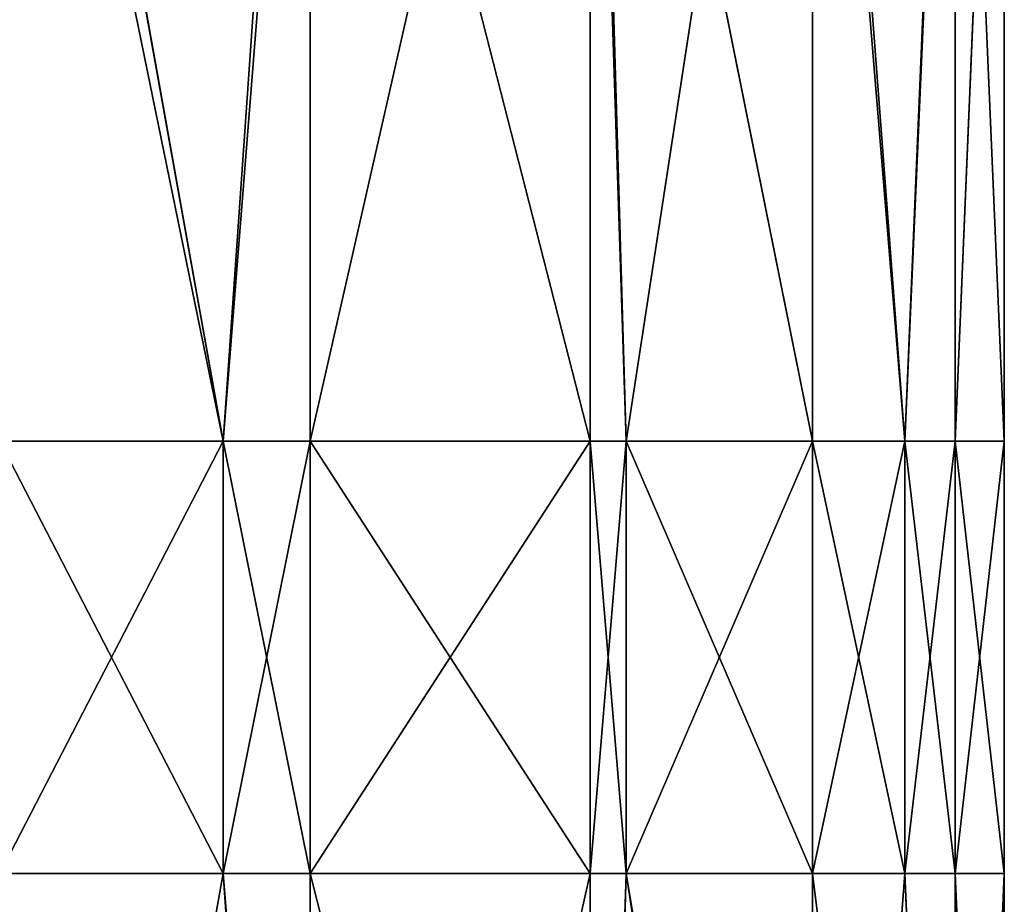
# Model space of a CAD drawing. Extents: x 907 to 1501, y 0 to 291.
# Tile 96 of 221: x 1204.48 to 1209.04, y 78.01 to 82.11. Entities that reach past the tile are written whole.
import ezdxf

# ---------------------------------------------------------------- set-up
doc = ezdxf.new("R2010")
doc.units = 0
doc.header["$LTSCALE"] = 25.4
doc.layers.get('0').update_dxf_attribs({"color": 13, "linetype": 'CONTINUOUS'})

# ---------------------------------------------------------------- blocks, each defined once
blk = doc.blocks.new('GIOTTO-LED-M-8170_STL')
at = {"color": 44}
for p, q in [((300.0646, 138.2107, 210.75), (301.0993, 138.0941, 210.75)), ((301.0993, 138.0941, 210.75), (300.0646, 138.2107, 212.75)), ((300.0646, 138.2107, 212.75), (301.0993, 138.0941, 212.75)), ((301.0993, 138.0941, 210.75), (300.0646, 138.2107, 212.75)), ((300.0646, 138.2107, 210.75), (301.0993, 138.0941, 210.75)), ((300.0646, 138.2107, 212.75), (301.0993, 138.0941, 212.75)), ((301.0993, 138.0941, 210.75), (300.0646, 137.9837, 204.9715)), ((301.0993, 138.0941, 210.75), (300.0646, 137.9837, 204.9715)), ((301.0993, 138.0941, 212.75), (300.0646, 137.9837, 218.5285)), ((301.0993, 138.0941, 212.75), (300.0646, 137.9837, 218.5285)), ((301.0993, 138.0941, 210.75), (301.5015, 137.9831, 210.75)), ((301.5015, 137.7568, 204.9893), (301.0993, 138.0941, 210.75)), ((301.5015, 137.7568, 204.9893), (301.0993, 138.0941, 210.75)), ((301.5015, 137.9831, 210.75), (301.0993, 138.0941, 212.75)), ((301.0993, 138.0941, 212.75), (301.5015, 137.9831, 212.75)), ((301.5015, 137.9831, 210.75), (301.0993, 138.0941, 212.75)), ((301.0993, 138.0941, 210.75), (301.5015, 137.9831, 210.75)), ((301.0993, 138.0941, 210.75), (301.0993, 138.0941, 212.75)), ((301.0993, 138.0941, 210.75), (301.0993, 138.0941, 212.75)), ((301.0993, 138.0941, 212.75), (301.5015, 137.9831, 212.75)), ((301.0993, 138.0941, 212.75), (301.5015, 137.7568, 218.5107)), ((301.0993, 138.0941, 212.75), (301.5015, 137.7568, 218.5107)), ((301.5015, 137.9831, 210.75), (301.5015, 137.7568, 204.9893)), ((301.5015, 137.9831, 210.75), (302.7978, 137.3226, 210.75)), ((302.7978, 137.0983, 205.0412), (301.5015, 137.9831, 210.75)), ((302.7978, 137.0983, 205.0412), (301.5015, 137.9831, 210.75)), ((301.5015, 137.9831, 210.75), (301.5015, 137.7568, 204.9893)), ((302.7978, 137.3226, 210.75), (301.5015, 137.9831, 212.75)), ((301.5015, 137.9831, 212.75), (302.7978, 137.3226, 212.75)), ((302.7978, 137.3226, 210.75), (301.5015, 137.9831, 212.75)), ((301.5015, 137.9831, 210.75), (302.7978, 137.3226, 210.75)), ((301.5015, 137.9831, 210.75), (301.5015, 137.9831, 212.75)), ((301.5015, 137.9831, 210.75), (301.5015, 137.9831, 212.75)), ((301.5015, 137.9831, 212.75), (302.7978, 137.3226, 212.75)), ((301.5015, 137.9831, 212.75), (301.5015, 137.7568, 218.5107)), ((301.5015, 137.9831, 212.75), (301.5015, 137.7568, 218.5107)), ((302.7978, 137.3226, 212.75), (301.5015, 137.7568, 218.5107)), ((302.7978, 137.3226, 212.75), (301.5015, 137.7568, 218.5107)), ((302.7978, 137.3226, 210.75), (302.7978, 137.0983, 205.0412)), ((302.7978, 137.3226, 210.75), (302.7978, 137.0983, 205.0412)), ((302.7978, 137.3226, 210.75), (302.9638, 137.1962, 210.75)), ((302.9638, 137.1962, 210.75), (302.7978, 137.3226, 212.75)), ((302.7978, 137.3226, 212.75), (302.9638, 137.1962, 212.75)), ((302.9638, 137.1962, 210.75), (302.7978, 137.3226, 212.75)), ((302.7978, 137.3226, 210.75), (302.9638, 137.1962, 210.75)), ((302.7978, 137.3226, 210.75), (302.7978, 137.3226, 212.75)), ((302.7978, 137.3226, 210.75), (302.7978, 137.3226, 212.75)), ((302.7978, 137.3226, 212.75), (302.9638, 137.1962, 212.75)), ((302.7978, 137.3226, 212.75), (302.7978, 137.0983, 218.4588)), ((302.7978, 137.3226, 212.75), (302.7978, 137.0983, 218.4588)), ((302.9638, 137.1962, 210.75), (302.7978, 137.0983, 205.0412)), ((302.9638, 137.1962, 210.75), (302.7978, 137.0983, 205.0412)), ((302.9638, 137.1962, 212.75), (302.7978, 137.0983, 218.4588)), ((302.9638, 137.1962, 212.75), (302.7978, 137.0983, 218.4588)), ((302.9638, 137.1962, 210.75), (303.8265, 136.0728, 205.1219)), ((302.9638, 137.1962, 210.75), (303.8265, 136.0728, 205.1219)), ((302.9638, 137.1962, 210.75), (303.8265, 136.2939, 210.75)), ((303.8265, 136.2939, 210.75), (302.9638, 137.1962, 212.75)), ((302.9638, 137.1962, 212.75), (303.8265, 136.2939, 212.75)), ((303.8265, 136.2939, 210.75), (302.9638, 137.1962, 212.75)), ((302.9638, 137.1962, 210.75), (303.8265, 136.2939, 210.75)), ((302.9638, 137.1962, 210.75), (302.9638, 137.1962, 212.75)), ((302.9638, 137.1962, 210.75), (302.9638, 137.1962, 212.75)), ((302.9638, 137.1962, 212.75), (303.8265, 136.2939, 212.75)), ((302.9638, 137.1962, 212.75), (303.8265, 136.0728, 218.3781)), ((302.9638, 137.1962, 212.75), (303.8265, 136.0728, 218.3781)), ((303.8265, 136.0728, 205.1219), (303.8265, 136.2939, 210.75)), ((303.8265, 136.2939, 210.75), (304.2541, 135.5783, 210.75)), ((303.8265, 136.0728, 205.1219), (303.8265, 136.2939, 210.75)), ((304.2541, 135.5783, 210.75), (303.8265, 136.2939, 212.75)), ((303.8265, 136.2939, 212.75), (304.2541, 135.5783, 212.75)), ((304.2541, 135.5783, 210.75), (303.8265, 136.2939, 212.75)), ((303.8265, 136.2939, 210.75), (304.2541, 135.5783, 210.75)), ((303.8265, 136.2939, 210.75), (303.8265, 136.2939, 212.75)), ((303.8265, 136.2939, 210.75), (303.8265, 136.2939, 212.75)), ((303.8265, 136.2939, 212.75), (304.2541, 135.5783, 212.75)), ((303.8265, 136.2939, 212.75), (303.8265, 136.0728, 218.3781)), ((303.8265, 136.2939, 212.75), (303.8265, 136.0728, 218.3781)), ((304.2541, 135.5783, 210.75), (303.8265, 136.0728, 205.1219)), ((304.2541, 135.5783, 210.75), (303.8265, 136.0728, 205.1219)), ((304.2541, 135.5783, 212.75), (303.8265, 136.0728, 218.3781)), ((304.2541, 135.5783, 212.75), (303.8265, 136.0728, 218.3781)), ((304.2541, 135.5783, 210.75), (304.487, 134.9977, 210.75)), ((304.487, 134.7805, 205.2236), (304.2541, 135.5783, 210.75)), ((304.487, 134.7805, 205.2236), (304.2541, 135.5783, 210.75)), ((304.487, 134.9977, 210.75), (304.2541, 135.5783, 212.75)), ((304.2541, 135.5783, 212.75), (304.487, 134.9977, 212.75)), ((304.487, 134.9977, 210.75), (304.2541, 135.5783, 212.75)), ((304.2541, 135.5783, 210.75), (304.487, 134.9977, 210.75)), ((304.2541, 135.5783, 210.75), (304.2541, 135.5783, 212.75)), ((304.2541, 135.5783, 210.75), (304.2541, 135.5783, 212.75)), ((304.2541, 135.5783, 212.75), (304.487, 134.9977, 212.75)), ((304.2541, 135.5783, 212.75), (304.487, 134.7805, 218.2764)), ((304.2541, 135.5783, 212.75), (304.487, 134.7805, 218.2764)), ((304.487, 134.9977, 210.75), (304.487, 134.7805, 205.2236)), ((304.487, 134.9977, 210.75), (304.7146, 133.5607, 210.75)), ((304.7146, 133.348, 205.3363), (304.487, 134.9977, 210.75)), ((304.7146, 133.348, 205.3363), (304.487, 134.9977, 210.75)), ((304.487, 134.9977, 210.75), (304.487, 134.7805, 205.2236)), ((304.487, 134.9977, 212.75), (304.487, 134.9977, 210.75)), ((304.7146, 133.5607, 210.75), (304.487, 134.9977, 212.75)), ((304.487, 134.9977, 212.75), (304.7146, 133.5607, 212.75)), ((304.7146, 133.5607, 210.75), (304.487, 134.9977, 212.75)), ((304.487, 134.9977, 210.75), (304.7146, 133.5607, 210.75)), ((304.487, 134.9977, 212.75), (304.487, 134.9977, 210.75)), ((304.487, 134.9977, 212.75), (304.7146, 133.5607, 212.75)), ((304.487, 134.9977, 212.75), (304.487, 134.7805, 218.2764)), ((304.487, 134.9977, 212.75), (304.487, 134.7805, 218.2764)), ((304.7146, 133.5607, 212.75), (304.487, 134.7805, 218.2764)), ((304.7146, 133.5607, 212.75), (304.487, 134.7805, 218.2764)), ((304.7146, 133.5607, 210.75), (304.487, 131.9155, 205.4491)), ((304.7146, 133.5607, 210.75), (304.487, 131.9155, 205.4491)), ((304.7146, 133.5607, 210.75), (304.487, 132.1238, 210.75)), ((304.487, 132.1238, 210.75), (304.7146, 133.5607, 212.75)), ((304.7146, 133.5607, 212.75), (304.487, 132.1238, 212.75)), ((304.487, 132.1238, 210.75), (304.7146, 133.5607, 212.75)), ((304.7146, 133.5607, 210.75), (304.487, 132.1238, 210.75)), ((304.7146, 133.5607, 212.75), (304.487, 132.1238, 212.75)), ((304.7146, 133.5607, 210.75), (304.7146, 133.348, 205.3363)), ((304.7146, 133.5607, 210.75), (304.7146, 133.348, 205.3363)), ((304.7146, 133.5607, 210.75), (304.7146, 133.5607, 212.75)), ((304.7146, 133.5607, 210.75), (304.7146, 133.5607, 212.75)), ((304.7146, 133.5607, 212.75), (304.7146, 133.348, 218.1637)), ((304.7146, 133.5607, 212.75), (304.7146, 133.348, 218.1637)), ((304.487, 132.1238, 212.75), (304.7146, 133.348, 218.1637)), ((304.487, 132.1238, 212.75), (304.7146, 133.348, 218.1637)), ((304.487, 132.1238, 210.75), (304.2541, 131.5432, 210.75)), ((304.2541, 131.5432, 210.75), (304.487, 132.1238, 212.75)), ((304.487, 132.1238, 212.75), (304.2541, 131.5432, 212.75)), ((304.2541, 131.5432, 210.75), (304.487, 132.1238, 212.75)), ((304.487, 132.1238, 210.75), (304.2541, 131.5432, 210.75)), ((304.487, 132.1238, 212.75), (304.2541, 131.5432, 212.75)), ((304.487, 131.9155, 205.4491), (304.487, 132.1238, 210.75)), ((304.487, 131.9155, 205.4491), (304.487, 132.1238, 210.75)), ((304.487, 132.1238, 210.75), (304.487, 132.1238, 212.75)), ((304.487, 132.1238, 210.75), (304.487, 132.1238, 212.75)), ((304.487, 132.1238, 212.75), (304.487, 131.9155, 218.0509)), ((304.487, 132.1238, 212.75), (304.487, 131.9155, 218.0509)), ((303.8265, 130.8275, 212.75), (304.487, 131.9155, 218.0509)), ((303.8265, 130.8275, 212.75), (304.487, 131.9155, 218.0509)), ((304.2541, 131.5432, 210.75), (304.487, 131.9155, 205.4491)), ((304.2541, 131.5432, 210.75), (304.487, 131.9155, 205.4491)), ((304.2541, 131.5432, 212.75), (304.487, 131.9155, 218.0509)), ((304.2541, 131.5432, 212.75), (304.487, 131.9155, 218.0509)), ((304.2541, 131.5432, 210.75), (303.8265, 130.8275, 210.75)), ((303.8265, 130.6232, 205.5508), (304.2541, 131.5432, 210.75)), ((303.8265, 130.6232, 205.5508), (304.2541, 131.5432, 210.75)), ((303.8265, 130.8275, 210.75), (304.2541, 131.5432, 212.75)), ((304.2541, 131.5432, 212.75), (303.8265, 130.8275, 212.75)), ((303.8265, 130.8275, 210.75), (304.2541, 131.5432, 212.75)), ((304.2541, 131.5432, 210.75), (303.8265, 130.8275, 210.75)), ((304.2541, 131.5432, 212.75), (303.8265, 130.8275, 212.75)), ((304.2541, 131.5432, 210.75), (304.2541, 131.5432, 212.75)), ((304.2541, 131.5432, 210.75), (304.2541, 131.5432, 212.75)), ((303.8265, 130.8275, 210.75), (302.7978, 129.5977, 205.6315)), ((303.8265, 130.8275, 210.75), (302.7978, 129.5977, 205.6315)), ((303.8265, 130.8275, 210.75), (302.9638, 129.9252, 210.75)), ((302.9638, 129.9252, 210.75), (303.8265, 130.8275, 212.75)), ((303.8265, 130.8275, 212.75), (302.9638, 129.9252, 212.75)), ((302.9638, 129.9252, 210.75), (303.8265, 130.8275, 212.75)), ((303.8265, 130.8275, 210.75), (302.9638, 129.9252, 210.75)), ((303.8265, 130.8275, 212.75), (302.9638, 129.9252, 212.75)), ((303.8265, 130.8275, 210.75), (303.8265, 130.6232, 205.5508)), ((303.8265, 130.8275, 210.75), (303.8265, 130.6232, 205.5508)), ((303.8265, 130.8275, 210.75), (303.8265, 130.8275, 212.75)), ((303.8265, 130.8275, 210.75), (303.8265, 130.8275, 212.75)), ((303.8265, 130.8275, 212.75), (303.8265, 130.6232, 217.9492)), ((303.8265, 130.8275, 212.75), (303.8265, 130.6232, 217.9492)), ((302.9638, 129.9252, 212.75), (303.8265, 130.6232, 217.9492)), ((302.9638, 129.9252, 212.75), (303.8265, 130.6232, 217.9492)), ((302.9638, 129.9252, 210.75), (302.7978, 129.7988, 210.75)), ((302.7978, 129.5977, 205.6315), (302.9638, 129.9252, 210.75)), ((302.7978, 129.5977, 205.6315), (302.9638, 129.9252, 210.75)), ((302.7978, 129.7988, 210.75), (302.9638, 129.9252, 212.75)), ((302.9638, 129.9252, 212.75), (302.7978, 129.7988, 212.75)), ((302.7978, 129.7988, 210.75), (302.9638, 129.9252, 212.75)), ((302.9638, 129.9252, 210.75), (302.7978, 129.7988, 210.75)), ((302.9638, 129.9252, 212.75), (302.7978, 129.7988, 212.75)), ((302.9638, 129.9252, 212.75), (302.7978, 129.5977, 217.8685)), ((302.9638, 129.9252, 212.75), (302.7978, 129.5977, 217.8685)), ((302.9638, 129.9252, 210.75), (302.9638, 129.9252, 212.75)), ((302.9638, 129.9252, 210.75), (302.9638, 129.9252, 212.75)), ((302.7978, 129.7988, 210.75), (301.5015, 129.1383, 210.75)), ((301.5015, 128.9392, 205.6833), (302.7978, 129.7988, 210.75)), ((301.5015, 128.9392, 205.6833), (302.7978, 129.7988, 210.75)), ((301.5015, 129.1383, 210.75), (302.7978, 129.7988, 212.75)), ((302.7978, 129.7988, 212.75), (301.5015, 129.1383, 212.75)), ((301.5015, 129.1383, 210.75), (302.7978, 129.7988, 212.75)), ((302.7978, 129.7988, 210.75), (301.5015, 129.1383, 210.75)), ((302.7978, 129.7988, 212.75), (301.5015, 129.1383, 212.75)), ((302.7978, 129.7988, 210.75), (302.7978, 129.5977, 205.6315)), ((302.7978, 129.7988, 210.75), (302.7978, 129.5977, 205.6315)), ((302.7978, 129.7988, 210.75), (302.7978, 129.7988, 212.75)), ((302.7978, 129.7988, 210.75), (302.7978, 129.7988, 212.75)), ((302.7978, 129.7988, 212.75), (302.7978, 129.5977, 217.8685)), ((302.7978, 129.7988, 212.75), (302.7978, 129.5977, 217.8685)), ((301.5015, 129.1383, 212.75), (302.7978, 129.5977, 217.8685)), ((301.5015, 129.1383, 212.75), (302.7978, 129.5977, 217.8685)), ((301.5015, 129.1383, 210.75), (301.0993, 129.0273, 210.75)), ((301.0993, 129.0273, 210.75), (301.5015, 129.1383, 212.75)), ((301.5015, 129.1383, 212.75), (301.0993, 129.0273, 212.75)), ((301.0993, 129.0273, 210.75), (301.5015, 129.1383, 212.75)), ((301.5015, 129.1383, 210.75), (301.0993, 129.0273, 210.75)), ((301.5015, 129.1383, 212.75), (301.0993, 129.0273, 212.75)), ((301.5015, 129.1383, 210.75), (301.5015, 128.9392, 205.6833)), ((301.5015, 129.1383, 210.75), (301.5015, 128.9392, 205.6833)), ((301.5015, 129.1383, 210.75), (301.5015, 129.1383, 212.75)), ((301.5015, 129.1383, 210.75), (301.5015, 129.1383, 212.75)), ((301.5015, 128.9392, 217.8167), (301.5015, 129.1383, 212.75)), ((301.5015, 128.9392, 217.8167), (301.5015, 129.1383, 212.75)), ((301.0993, 129.0273, 210.75), (300.0646, 128.9107, 210.75)), ((300.0646, 128.7123, 205.7012), (301.0993, 129.0273, 210.75)), ((300.0646, 128.7123, 205.7012), (301.0993, 129.0273, 210.75)), ((300.0646, 128.9107, 210.75), (301.0993, 129.0273, 212.75)), ((301.0993, 129.0273, 212.75), (300.0646, 128.9107, 212.75)), ((300.0646, 128.9107, 210.75), (301.0993, 129.0273, 212.75)), ((301.0993, 129.0273, 210.75), (300.0646, 128.9107, 210.75)), ((301.0993, 129.0273, 212.75), (300.0646, 128.9107, 212.75)), ((301.0993, 129.0273, 210.75), (301.5015, 128.9392, 205.6833)), ((301.0993, 129.0273, 210.75), (301.5015, 128.9392, 205.6833)), ((301.0993, 129.0273, 210.75), (301.0993, 129.0273, 212.75)), ((301.0993, 129.0273, 210.75), (301.0993, 129.0273, 212.75)), ((301.0993, 129.0273, 212.75), (301.5015, 128.9392, 217.8167)), ((301.0993, 129.0273, 212.75), (301.5015, 128.9392, 217.8167))]:
    blk.add_line(p, q, dxfattribs=at)
mesh = blk.add_polyface(dxfattribs=at)
corners = [(301.0993, 138.0941, 210.75), (300.0646, 137.9837, 204.9715), (300.0646, 138.2107, 210.75)]
mesh.append_faces([[corners[k] for k in face] for face in [(0, 1, 2)]], dxfattribs={"color": 44})
mesh = blk.add_polyface(dxfattribs=at)
corners = [(301.0993, 138.0941, 212.75), (301.0993, 138.0941, 210.75), (300.0646, 138.2107, 212.75)]
mesh.append_faces([[corners[k] for k in face] for face in [(0, 1, 2)]], dxfattribs={"color": 44})
mesh = blk.add_polyface(dxfattribs=at)
corners = [(300.0646, 138.2107, 212.75), (301.0993, 138.0941, 210.75), (300.0646, 138.2107, 210.75)]
mesh.append_faces([[corners[k] for k in face] for face in [(0, 1, 2)]], dxfattribs={"color": 44})
mesh = blk.add_polyface(dxfattribs=at)
corners = [(300.0646, 137.9837, 218.5285), (301.0993, 138.0941, 212.75), (300.0646, 138.2107, 212.75)]
mesh.append_faces([[corners[k] for k in face] for face in [(0, 1, 2)]], dxfattribs={"color": 44})
mesh = blk.add_polyface(dxfattribs=at)
corners = [(301.0993, 138.0941, 210.75), (301.5015, 137.7568, 204.9893), (300.0646, 137.9837, 204.9715)]
mesh.append_faces([[corners[k] for k in face] for face in [(0, 1, 2)]], dxfattribs={"color": 44})
mesh = blk.add_polyface(dxfattribs=at)
corners = [(300.0646, 137.9837, 218.5285), (301.5015, 137.7568, 218.5107), (301.0993, 138.0941, 212.75)]
mesh.append_faces([[corners[k] for k in face] for face in [(0, 1, 2)]], dxfattribs={"color": 44})
mesh = blk.add_polyface(dxfattribs=at)
corners = [(301.5015, 137.9831, 210.75), (301.5015, 137.7568, 204.9893), (301.0993, 138.0941, 210.75)]
mesh.append_faces([[corners[k] for k in face] for face in [(0, 1, 2)]], dxfattribs={"color": 44})
mesh = blk.add_polyface(dxfattribs=at)
corners = [(301.5015, 137.9831, 212.75), (301.5015, 137.9831, 210.75), (301.0993, 138.0941, 212.75)]
mesh.append_faces([[corners[k] for k in face] for face in [(0, 1, 2)]], dxfattribs={"color": 44})
mesh = blk.add_polyface(dxfattribs=at)
corners = [(301.0993, 138.0941, 212.75), (301.5015, 137.9831, 210.75), (301.0993, 138.0941, 210.75)]
mesh.append_faces([[corners[k] for k in face] for face in [(0, 1, 2)]], dxfattribs={"color": 44})
mesh = blk.add_polyface(dxfattribs=at)
corners = [(301.5015, 137.7568, 218.5107), (301.5015, 137.9831, 212.75), (301.0993, 138.0941, 212.75)]
mesh.append_faces([[corners[k] for k in face] for face in [(0, 1, 2)]], dxfattribs={"color": 44})
mesh = blk.add_polyface(dxfattribs=at)
corners = [(302.7978, 137.3226, 210.75), (302.7978, 137.0983, 205.0412), (301.5015, 137.9831, 210.75)]
mesh.append_faces([[corners[k] for k in face] for face in [(0, 1, 2)]], dxfattribs={"color": 44})
mesh = blk.add_polyface(dxfattribs=at)
corners = [(301.5015, 137.9831, 210.75), (302.7978, 137.0983, 205.0412), (301.5015, 137.7568, 204.9893)]
mesh.append_faces([[corners[k] for k in face] for face in [(0, 1, 2)]], dxfattribs={"color": 44})
mesh = blk.add_polyface(dxfattribs=at)
corners = [(302.7978, 137.3226, 212.75), (302.7978, 137.3226, 210.75), (301.5015, 137.9831, 212.75)]
mesh.append_faces([[corners[k] for k in face] for face in [(0, 1, 2)]], dxfattribs={"color": 44})
mesh = blk.add_polyface(dxfattribs=at)
corners = [(301.5015, 137.9831, 212.75), (302.7978, 137.3226, 210.75), (301.5015, 137.9831, 210.75)]
mesh.append_faces([[corners[k] for k in face] for face in [(0, 1, 2)]], dxfattribs={"color": 44})
mesh = blk.add_polyface(dxfattribs=at)
corners = [(301.5015, 137.7568, 218.5107), (302.7978, 137.3226, 212.75), (301.5015, 137.9831, 212.75)]
mesh.append_faces([[corners[k] for k in face] for face in [(0, 1, 2)]], dxfattribs={"color": 44})
mesh = blk.add_polyface(dxfattribs=at)
corners = [(301.5015, 137.7568, 218.5107), (302.7978, 137.0983, 218.4588), (302.7978, 137.3226, 212.75)]
mesh.append_faces([[corners[k] for k in face] for face in [(0, 1, 2)]], dxfattribs={"color": 44})
mesh = blk.add_polyface(dxfattribs=at)
corners = [(302.9638, 137.1962, 210.75), (302.7978, 137.0983, 205.0412), (302.7978, 137.3226, 210.75)]
mesh.append_faces([[corners[k] for k in face] for face in [(0, 1, 2)]], dxfattribs={"color": 44})
mesh = blk.add_polyface(dxfattribs=at)
corners = [(302.9638, 137.1962, 212.75), (302.9638, 137.1962, 210.75), (302.7978, 137.3226, 212.75)]
mesh.append_faces([[corners[k] for k in face] for face in [(0, 1, 2)]], dxfattribs={"color": 44})
mesh = blk.add_polyface(dxfattribs=at)
corners = [(302.7978, 137.3226, 212.75), (302.9638, 137.1962, 210.75), (302.7978, 137.3226, 210.75)]
mesh.append_faces([[corners[k] for k in face] for face in [(0, 1, 2)]], dxfattribs={"color": 44})
mesh = blk.add_polyface(dxfattribs=at)
corners = [(302.7978, 137.0983, 218.4588), (302.9638, 137.1962, 212.75), (302.7978, 137.3226, 212.75)]
mesh.append_faces([[corners[k] for k in face] for face in [(0, 1, 2)]], dxfattribs={"color": 44})
mesh = blk.add_polyface(dxfattribs=at)
corners = [(302.9638, 137.1962, 210.75), (303.8265, 136.0728, 205.1219), (302.7978, 137.0983, 205.0412)]
mesh.append_faces([[corners[k] for k in face] for face in [(0, 1, 2)]], dxfattribs={"color": 44})
mesh = blk.add_polyface(dxfattribs=at)
corners = [(302.9638, 137.1962, 212.75), (302.7978, 137.0983, 218.4588), (303.8265, 136.0728, 218.3781)]
mesh.append_faces([[corners[k] for k in face] for face in [(0, 1, 2)]], dxfattribs={"color": 44})
mesh = blk.add_polyface(dxfattribs=at)
corners = [(302.9638, 137.1962, 210.75), (303.8265, 136.2939, 210.75), (303.8265, 136.0728, 205.1219)]
mesh.append_faces([[corners[k] for k in face] for face in [(0, 1, 2)]], dxfattribs={"color": 44})
mesh = blk.add_polyface(dxfattribs=at)
corners = [(302.9638, 137.1962, 212.75), (303.8265, 136.2939, 212.75), (303.8265, 136.2939, 210.75)]
mesh.append_faces([[corners[k] for k in face] for face in [(0, 1, 2)]], dxfattribs={"color": 44})
mesh = blk.add_polyface(dxfattribs=at)
corners = [(302.9638, 137.1962, 212.75), (303.8265, 136.2939, 210.75), (302.9638, 137.1962, 210.75)]
mesh.append_faces([[corners[k] for k in face] for face in [(0, 1, 2)]], dxfattribs={"color": 44})
mesh = blk.add_polyface(dxfattribs=at)
corners = [(302.9638, 137.1962, 212.75), (303.8265, 136.0728, 218.3781), (303.8265, 136.2939, 212.75)]
mesh.append_faces([[corners[k] for k in face] for face in [(0, 1, 2)]], dxfattribs={"color": 44})
mesh = blk.add_polyface(dxfattribs=at)
corners = [(303.8265, 136.2939, 210.75), (304.2541, 135.5783, 210.75), (303.8265, 136.0728, 205.1219)]
mesh.append_faces([[corners[k] for k in face] for face in [(0, 1, 2)]], dxfattribs={"color": 44})
mesh = blk.add_polyface(dxfattribs=at)
corners = [(303.8265, 136.2939, 212.75), (304.2541, 135.5783, 212.75), (304.2541, 135.5783, 210.75)]
mesh.append_faces([[corners[k] for k in face] for face in [(0, 1, 2)]], dxfattribs={"color": 44})
mesh = blk.add_polyface(dxfattribs=at)
corners = [(303.8265, 136.2939, 212.75), (304.2541, 135.5783, 210.75), (303.8265, 136.2939, 210.75)]
mesh.append_faces([[corners[k] for k in face] for face in [(0, 1, 2)]], dxfattribs={"color": 44})
mesh = blk.add_polyface(dxfattribs=at)
corners = [(303.8265, 136.2939, 212.75), (303.8265, 136.0728, 218.3781), (304.2541, 135.5783, 212.75)]
mesh.append_faces([[corners[k] for k in face] for face in [(0, 1, 2)]], dxfattribs={"color": 44})
mesh = blk.add_polyface(dxfattribs=at)
corners = [(303.8265, 136.0728, 205.1219), (304.2541, 135.5783, 210.75), (304.487, 134.7805, 205.2236)]
mesh.append_faces([[corners[k] for k in face] for face in [(0, 1, 2)]], dxfattribs={"color": 44})
mesh = blk.add_polyface(dxfattribs=at)
corners = [(303.8265, 136.0728, 218.3781), (304.487, 134.7805, 218.2764), (304.2541, 135.5783, 212.75)]
mesh.append_faces([[corners[k] for k in face] for face in [(0, 1, 2)]], dxfattribs={"color": 44})
mesh = blk.add_polyface(dxfattribs=at)
corners = [(304.2541, 135.5783, 210.75), (304.487, 134.9977, 210.75), (304.487, 134.7805, 205.2236)]
mesh.append_faces([[corners[k] for k in face] for face in [(0, 1, 2)]], dxfattribs={"color": 44})
mesh = blk.add_polyface(dxfattribs=at)
corners = [(304.2541, 135.5783, 212.75), (304.487, 134.9977, 212.75), (304.487, 134.9977, 210.75)]
mesh.append_faces([[corners[k] for k in face] for face in [(0, 1, 2)]], dxfattribs={"color": 44})
mesh = blk.add_polyface(dxfattribs=at)
corners = [(304.2541, 135.5783, 212.75), (304.487, 134.9977, 210.75), (304.2541, 135.5783, 210.75)]
mesh.append_faces([[corners[k] for k in face] for face in [(0, 1, 2)]], dxfattribs={"color": 44})
mesh = blk.add_polyface(dxfattribs=at)
corners = [(304.2541, 135.5783, 212.75), (304.487, 134.7805, 218.2764), (304.487, 134.9977, 212.75)]
mesh.append_faces([[corners[k] for k in face] for face in [(0, 1, 2)]], dxfattribs={"color": 44})
mesh = blk.add_polyface(dxfattribs=at)
corners = [(304.487, 134.9977, 210.75), (304.7146, 133.5607, 210.75), (304.7146, 133.348, 205.3363)]
mesh.append_faces([[corners[k] for k in face] for face in [(0, 1, 2)]], dxfattribs={"color": 44})
mesh = blk.add_polyface(dxfattribs=at)
corners = [(304.487, 134.9977, 210.75), (304.7146, 133.348, 205.3363), (304.487, 134.7805, 205.2236)]
mesh.append_faces([[corners[k] for k in face] for face in [(0, 1, 2)]], dxfattribs={"color": 44})
mesh = blk.add_polyface(dxfattribs=at)
corners = [(304.487, 134.9977, 212.75), (304.7146, 133.5607, 212.75), (304.7146, 133.5607, 210.75)]
mesh.append_faces([[corners[k] for k in face] for face in [(0, 1, 2)]], dxfattribs={"color": 44})
mesh = blk.add_polyface(dxfattribs=at)
corners = [(304.487, 134.9977, 212.75), (304.7146, 133.5607, 210.75), (304.487, 134.9977, 210.75)]
mesh.append_faces([[corners[k] for k in face] for face in [(0, 1, 2)]], dxfattribs={"color": 44})
mesh = blk.add_polyface(dxfattribs=at)
corners = [(304.487, 134.9977, 212.75), (304.487, 134.7805, 218.2764), (304.7146, 133.5607, 212.75)]
mesh.append_faces([[corners[k] for k in face] for face in [(0, 1, 2)]], dxfattribs={"color": 44})
mesh = blk.add_polyface(dxfattribs=at)
corners = [(304.487, 134.7805, 218.2764), (304.7146, 133.348, 218.1637), (304.7146, 133.5607, 212.75)]
mesh.append_faces([[corners[k] for k in face] for face in [(0, 1, 2)]], dxfattribs={"color": 44})
mesh = blk.add_polyface(dxfattribs=at)
corners = [(304.7146, 133.5607, 210.75), (304.487, 131.9155, 205.4491), (304.7146, 133.348, 205.3363)]
mesh.append_faces([[corners[k] for k in face] for face in [(0, 1, 2)]], dxfattribs={"color": 44})
mesh = blk.add_polyface(dxfattribs=at)
corners = [(304.7146, 133.5607, 210.75), (304.487, 132.1238, 210.75), (304.487, 131.9155, 205.4491)]
mesh.append_faces([[corners[k] for k in face] for face in [(0, 1, 2)]], dxfattribs={"color": 44})
mesh = blk.add_polyface(dxfattribs=at)
corners = [(304.7146, 133.5607, 212.75), (304.487, 132.1238, 212.75), (304.487, 132.1238, 210.75)]
mesh.append_faces([[corners[k] for k in face] for face in [(0, 1, 2)]], dxfattribs={"color": 44})
mesh = blk.add_polyface(dxfattribs=at)
corners = [(304.7146, 133.5607, 212.75), (304.487, 132.1238, 210.75), (304.7146, 133.5607, 210.75)]
mesh.append_faces([[corners[k] for k in face] for face in [(0, 1, 2)]], dxfattribs={"color": 44})
mesh = blk.add_polyface(dxfattribs=at)
corners = [(304.7146, 133.5607, 212.75), (304.7146, 133.348, 218.1637), (304.487, 132.1238, 212.75)]
mesh.append_faces([[corners[k] for k in face] for face in [(0, 1, 2)]], dxfattribs={"color": 44})
mesh = blk.add_polyface(dxfattribs=at)
corners = [(304.7146, 133.348, 218.1637), (304.487, 131.9155, 218.0509), (304.487, 132.1238, 212.75)]
mesh.append_faces([[corners[k] for k in face] for face in [(0, 1, 2)]], dxfattribs={"color": 44})
mesh = blk.add_polyface(dxfattribs=at)
corners = [(304.487, 132.1238, 210.75), (304.2541, 131.5432, 210.75), (304.487, 131.9155, 205.4491)]
mesh.append_faces([[corners[k] for k in face] for face in [(0, 1, 2)]], dxfattribs={"color": 44})
mesh = blk.add_polyface(dxfattribs=at)
corners = [(304.487, 132.1238, 212.75), (304.2541, 131.5432, 212.75), (304.2541, 131.5432, 210.75)]
mesh.append_faces([[corners[k] for k in face] for face in [(0, 1, 2)]], dxfattribs={"color": 44})
mesh = blk.add_polyface(dxfattribs=at)
corners = [(304.487, 132.1238, 212.75), (304.2541, 131.5432, 210.75), (304.487, 132.1238, 210.75)]
mesh.append_faces([[corners[k] for k in face] for face in [(0, 1, 2)]], dxfattribs={"color": 44})
mesh = blk.add_polyface(dxfattribs=at)
corners = [(304.487, 132.1238, 212.75), (304.487, 131.9155, 218.0509), (304.2541, 131.5432, 212.75)]
mesh.append_faces([[corners[k] for k in face] for face in [(0, 1, 2)]], dxfattribs={"color": 44})
mesh = blk.add_polyface(dxfattribs=at)
corners = [(304.487, 131.9155, 205.4491), (304.2541, 131.5432, 210.75), (303.8265, 130.6232, 205.5508)]
mesh.append_faces([[corners[k] for k in face] for face in [(0, 1, 2)]], dxfattribs={"color": 44})
mesh = blk.add_polyface(dxfattribs=at)
corners = [(304.487, 131.9155, 218.0509), (303.8265, 130.6232, 217.9492), (303.8265, 130.8275, 212.75)]
mesh.append_faces([[corners[k] for k in face] for face in [(0, 1, 2)]], dxfattribs={"color": 44})
mesh = blk.add_polyface(dxfattribs=at)
corners = [(304.487, 131.9155, 218.0509), (303.8265, 130.8275, 212.75), (304.2541, 131.5432, 212.75)]
mesh.append_faces([[corners[k] for k in face] for face in [(0, 1, 2)]], dxfattribs={"color": 44})
mesh = blk.add_polyface(dxfattribs=at)
corners = [(304.2541, 131.5432, 210.75), (303.8265, 130.8275, 210.75), (303.8265, 130.6232, 205.5508)]
mesh.append_faces([[corners[k] for k in face] for face in [(0, 1, 2)]], dxfattribs={"color": 44})
mesh = blk.add_polyface(dxfattribs=at)
corners = [(304.2541, 131.5432, 212.75), (303.8265, 130.8275, 212.75), (303.8265, 130.8275, 210.75)]
mesh.append_faces([[corners[k] for k in face] for face in [(0, 1, 2)]], dxfattribs={"color": 44})
mesh = blk.add_polyface(dxfattribs=at)
corners = [(304.2541, 131.5432, 212.75), (303.8265, 130.8275, 210.75), (304.2541, 131.5432, 210.75)]
mesh.append_faces([[corners[k] for k in face] for face in [(0, 1, 2)]], dxfattribs={"color": 44})
mesh = blk.add_polyface(dxfattribs=at)
corners = [(303.8265, 130.8275, 210.75), (302.7978, 129.5977, 205.6315), (303.8265, 130.6232, 205.5508)]
mesh.append_faces([[corners[k] for k in face] for face in [(0, 1, 2)]], dxfattribs={"color": 44})
mesh = blk.add_polyface(dxfattribs=at)
corners = [(303.8265, 130.8275, 210.75), (302.9638, 129.9252, 210.75), (302.7978, 129.5977, 205.6315)]
mesh.append_faces([[corners[k] for k in face] for face in [(0, 1, 2)]], dxfattribs={"color": 44})
mesh = blk.add_polyface(dxfattribs=at)
corners = [(303.8265, 130.8275, 212.75), (302.9638, 129.9252, 212.75), (302.9638, 129.9252, 210.75)]
mesh.append_faces([[corners[k] for k in face] for face in [(0, 1, 2)]], dxfattribs={"color": 44})
mesh = blk.add_polyface(dxfattribs=at)
corners = [(303.8265, 130.8275, 212.75), (302.9638, 129.9252, 210.75), (303.8265, 130.8275, 210.75)]
mesh.append_faces([[corners[k] for k in face] for face in [(0, 1, 2)]], dxfattribs={"color": 44})
mesh = blk.add_polyface(dxfattribs=at)
corners = [(303.8265, 130.8275, 212.75), (303.8265, 130.6232, 217.9492), (302.9638, 129.9252, 212.75)]
mesh.append_faces([[corners[k] for k in face] for face in [(0, 1, 2)]], dxfattribs={"color": 44})
mesh = blk.add_polyface(dxfattribs=at)
corners = [(303.8265, 130.6232, 217.9492), (302.7978, 129.5977, 217.8685), (302.9638, 129.9252, 212.75)]
mesh.append_faces([[corners[k] for k in face] for face in [(0, 1, 2)]], dxfattribs={"color": 44})
mesh = blk.add_polyface(dxfattribs=at)
corners = [(302.7978, 129.7988, 210.75), (302.7978, 129.5977, 205.6315), (302.9638, 129.9252, 210.75)]
mesh.append_faces([[corners[k] for k in face] for face in [(0, 1, 2)]], dxfattribs={"color": 44})
mesh = blk.add_polyface(dxfattribs=at)
corners = [(302.7978, 129.7988, 212.75), (302.7978, 129.7988, 210.75), (302.9638, 129.9252, 212.75)]
mesh.append_faces([[corners[k] for k in face] for face in [(0, 1, 2)]], dxfattribs={"color": 44})
mesh = blk.add_polyface(dxfattribs=at)
corners = [(302.9638, 129.9252, 212.75), (302.7978, 129.7988, 210.75), (302.9638, 129.9252, 210.75)]
mesh.append_faces([[corners[k] for k in face] for face in [(0, 1, 2)]], dxfattribs={"color": 44})
mesh = blk.add_polyface(dxfattribs=at)
corners = [(302.7978, 129.5977, 217.8685), (302.7978, 129.7988, 212.75), (302.9638, 129.9252, 212.75)]
mesh.append_faces([[corners[k] for k in face] for face in [(0, 1, 2)]], dxfattribs={"color": 44})
mesh = blk.add_polyface(dxfattribs=at)
corners = [(301.5015, 129.1383, 210.75), (301.5015, 128.9392, 205.6833), (302.7978, 129.7988, 210.75)]
mesh.append_faces([[corners[k] for k in face] for face in [(0, 1, 2)]], dxfattribs={"color": 44})
mesh = blk.add_polyface(dxfattribs=at)
corners = [(302.7978, 129.7988, 210.75), (301.5015, 128.9392, 205.6833), (302.7978, 129.5977, 205.6315)]
mesh.append_faces([[corners[k] for k in face] for face in [(0, 1, 2)]], dxfattribs={"color": 44})
mesh = blk.add_polyface(dxfattribs=at)
corners = [(301.5015, 129.1383, 212.75), (301.5015, 129.1383, 210.75), (302.7978, 129.7988, 212.75)]
mesh.append_faces([[corners[k] for k in face] for face in [(0, 1, 2)]], dxfattribs={"color": 44})
mesh = blk.add_polyface(dxfattribs=at)
corners = [(302.7978, 129.7988, 212.75), (301.5015, 129.1383, 210.75), (302.7978, 129.7988, 210.75)]
mesh.append_faces([[corners[k] for k in face] for face in [(0, 1, 2)]], dxfattribs={"color": 44})
mesh = blk.add_polyface(dxfattribs=at)
corners = [(302.7978, 129.5977, 217.8685), (301.5015, 129.1383, 212.75), (302.7978, 129.7988, 212.75)]
mesh.append_faces([[corners[k] for k in face] for face in [(0, 1, 2)]], dxfattribs={"color": 44})
mesh = blk.add_polyface(dxfattribs=at)
corners = [(302.7978, 129.5977, 217.8685), (301.5015, 128.9392, 217.8167), (301.5015, 129.1383, 212.75)]
mesh.append_faces([[corners[k] for k in face] for face in [(0, 1, 2)]], dxfattribs={"color": 44})
mesh = blk.add_polyface(dxfattribs=at)
corners = [(301.0993, 129.0273, 210.75), (301.5015, 128.9392, 205.6833), (301.5015, 129.1383, 210.75)]
mesh.append_faces([[corners[k] for k in face] for face in [(0, 1, 2)]], dxfattribs={"color": 44})
mesh = blk.add_polyface(dxfattribs=at)
corners = [(301.0993, 129.0273, 212.75), (301.0993, 129.0273, 210.75), (301.5015, 129.1383, 212.75)]
mesh.append_faces([[corners[k] for k in face] for face in [(0, 1, 2)]], dxfattribs={"color": 44})
mesh = blk.add_polyface(dxfattribs=at)
corners = [(301.5015, 129.1383, 212.75), (301.0993, 129.0273, 210.75), (301.5015, 129.1383, 210.75)]
mesh.append_faces([[corners[k] for k in face] for face in [(0, 1, 2)]], dxfattribs={"color": 44})
mesh = blk.add_polyface(dxfattribs=at)
corners = [(301.5015, 128.9392, 217.8167), (301.0993, 129.0273, 212.75), (301.5015, 129.1383, 212.75)]
mesh.append_faces([[corners[k] for k in face] for face in [(0, 1, 2)]], dxfattribs={"color": 44})
mesh = blk.add_polyface(dxfattribs=at)
corners = [(300.0646, 128.9107, 210.75), (300.0646, 128.7123, 205.7012), (301.0993, 129.0273, 210.75)]
mesh.append_faces([[corners[k] for k in face] for face in [(0, 1, 2)]], dxfattribs={"color": 44})
mesh = blk.add_polyface(dxfattribs=at)
corners = [(301.0993, 129.0273, 210.75), (300.0646, 128.7123, 205.7012), (301.5015, 128.9392, 205.6833)]
mesh.append_faces([[corners[k] for k in face] for face in [(0, 1, 2)]], dxfattribs={"color": 44})
mesh = blk.add_polyface(dxfattribs=at)
corners = [(300.0646, 128.9107, 212.75), (300.0646, 128.9107, 210.75), (301.0993, 129.0273, 212.75)]
mesh.append_faces([[corners[k] for k in face] for face in [(0, 1, 2)]], dxfattribs={"color": 44})
mesh = blk.add_polyface(dxfattribs=at)
corners = [(301.0993, 129.0273, 212.75), (300.0646, 128.9107, 210.75), (301.0993, 129.0273, 210.75)]
mesh.append_faces([[corners[k] for k in face] for face in [(0, 1, 2)]], dxfattribs={"color": 44})
mesh = blk.add_polyface(dxfattribs=at)
corners = [(301.5015, 128.9392, 217.8167), (300.0646, 128.9107, 212.75), (301.0993, 129.0273, 212.75)]
mesh.append_faces([[corners[k] for k in face] for face in [(0, 1, 2)]], dxfattribs={"color": 44})
mesh = blk.add_polyface(dxfattribs=at)
corners = [(301.5015, 128.9392, 217.8167), (300.0646, 128.7123, 217.7988), (300.0646, 128.9107, 212.75)]
mesh.append_faces([[corners[k] for k in face] for face in [(0, 1, 2)]], dxfattribs={"color": 44})

msp = doc.modelspace()

# ---------------------------------------------------------------- block references
at = {"color": 0, "extrusion": (0, -1, -5.55112e-17)}
msp.add_blockref('GIOTTO-LED-M-8170_STL', (904.3271, 1479.1888, -290.9062), dxfattribs=at)

doc.saveas('drawing.dxf')
